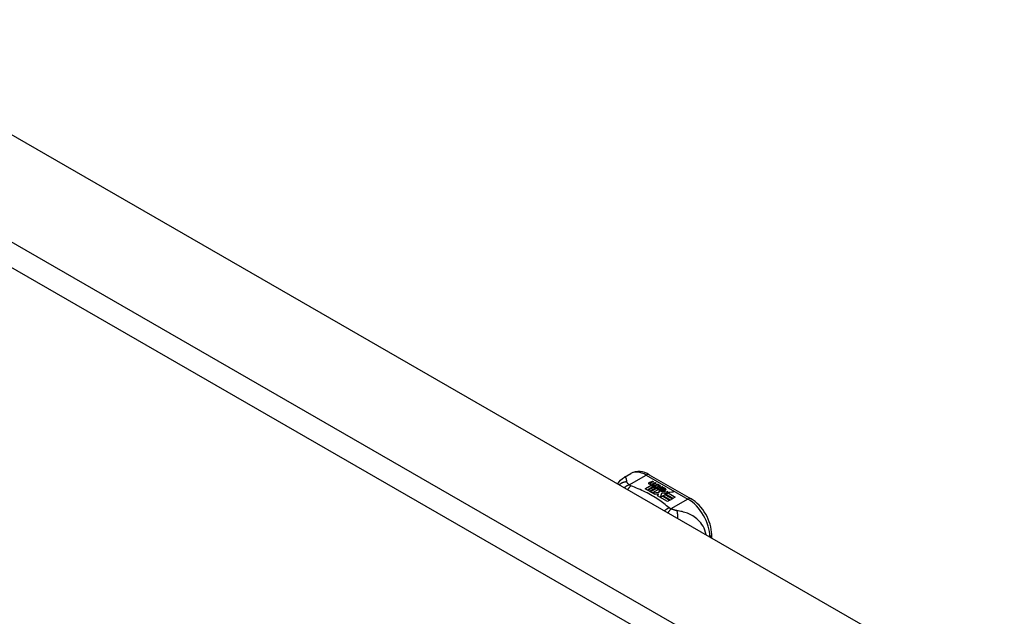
# Model space of a CAD drawing. Header units: inches. Extents: x 581 to 683, y 228 to 312.
# Tile 51 of 104: x 625.5 to 631.74, y 283.29 to 287.08. Entities that reach past the tile are written whole.
import ezdxf

# ---------------------------------------------------------------- set-up
doc = ezdxf.new("R2010")
doc.units = ezdxf.units.IN
doc.header["$MEASUREMENT"] = 0
doc.layers.add('Visible Edges(ANSI)', color=7, linetype='Continuous', lineweight=25)
doc.layers.add('Visible Tangent Edges(ANSI)', color=7, linetype='Continuous', lineweight=25)

msp = doc.modelspace()

# ---------------------------------------------------------------- linework, layer by layer
at = {"layer": 'Visible Edges(ANSI)'}
for p, q in [((581.574, 311.6134), (632.2064, 282.4561)), ((629.334, 284.1768), (629.3741, 284.1999)), ((629.492, 284.1921), (629.7565, 284.0398)), ((629.4933, 284.1436), (629.5126, 284.1511)), ((629.5126, 284.1495), (629.4933, 284.142)), ((629.5189, 284.1475), (629.4997, 284.1398)), ((629.5126, 284.1511), (629.5189, 284.1475)), ((629.5126, 284.1511), (629.5126, 284.1495)), ((629.5172, 284.1469), (629.5126, 284.1495)), ((629.5347, 284.1384), (629.5156, 284.1307)), ((629.516, 284.137), (629.5285, 284.142)), ((629.5285, 284.1404), (629.516, 284.1353)), ((629.5285, 284.142), (629.5347, 284.1384)), ((629.5285, 284.142), (629.5285, 284.1404)), ((629.533, 284.1377), (629.5285, 284.1404)), ((629.4657, 284.1031), (629.5032, 284.1246)), ((629.4797, 284.095), (629.4657, 284.1031)), ((629.5032, 284.123), (629.4671, 284.1022)), ((629.5178, 284.1169), (629.4797, 284.095)), ((629.4817, 284.0939), (629.5198, 284.1158)), ((629.4957, 284.0858), (629.4817, 284.0939)), ((629.5198, 284.1142), (629.4831, 284.093)), ((629.5386, 284.1106), (629.4957, 284.0858)), ((629.4965, 284.1368), (629.4965, 284.1352)), ((629.4976, 284.0847), (629.5441, 284.1114)), ((629.5292, 284.0665), (629.4976, 284.0847)), ((629.5422, 284.1087), (629.4991, 284.0838)), ((629.5032, 284.1246), (629.5032, 284.123)), ((629.5051, 284.1341), (629.5051, 284.1325)), ((629.5051, 284.1325), (629.5051, 284.1308)), ((629.5151, 284.1218), (629.512, 284.1203)), ((629.512, 284.1203), (629.5178, 284.1169)), ((629.512, 284.1203), (629.512, 284.1186)), ((629.5164, 284.1161), (629.512, 284.1186)), ((629.5124, 284.1277), (629.5124, 284.1261)), ((629.5499, 284.0985), (629.5124, 284.0769)), ((629.5124, 284.0769), (629.5527, 284.0802)), ((629.5124, 284.0769), (629.5124, 284.0762)), ((629.5527, 284.0786), (629.5138, 284.0753)), ((629.515, 284.1201), (629.52, 284.1225)), ((629.5204, 284.117), (629.515, 284.1201)), ((629.516, 284.137), (629.516, 284.1353)), ((629.52, 284.1208), (629.5166, 284.1192)), ((629.52, 284.1225), (629.5186, 284.1232)), ((629.5198, 284.1158), (629.5302, 284.1098)), ((629.5198, 284.1158), (629.5198, 284.1142)), ((629.5302, 284.1081), (629.5198, 284.1142)), ((629.52, 284.1225), (629.52, 284.1208)), ((629.5507, 284.1292), (629.5204, 284.117)), ((629.5231, 284.1154), (629.547, 284.116)), ((629.5308, 284.111), (629.5231, 284.1154)), ((629.547, 284.1144), (629.5258, 284.1139)), ((629.5302, 284.1098), (629.5386, 284.1106)), ((629.5302, 284.1098), (629.5302, 284.1081)), ((629.5353, 284.1086), (629.5302, 284.1081)), ((629.5458, 284.1124), (629.5308, 284.111)), ((629.532, 284.1278), (629.5444, 284.1328)), ((629.5444, 284.1312), (629.532, 284.1261)), ((629.5441, 284.1114), (629.5393, 284.1046)), ((629.5393, 284.1046), (629.5499, 284.0985)), ((629.5393, 284.1046), (629.5393, 284.1029)), ((629.5485, 284.0976), (629.5393, 284.1029)), ((629.5418, 284.1047), (629.5467, 284.1118)), ((629.5494, 284.1003), (629.5418, 284.1047)), ((629.5467, 284.1102), (629.5426, 284.1042)), ((629.5444, 284.1328), (629.5507, 284.1292)), ((629.5444, 284.1328), (629.5444, 284.1312)), ((629.549, 284.1285), (629.5444, 284.1312)), ((629.5467, 284.1118), (629.5458, 284.1124)), ((629.5467, 284.1118), (629.5467, 284.1102)), ((629.547, 284.116), (629.5539, 284.1273)), ((629.5539, 284.1257), (629.547, 284.1144)), ((629.547, 284.116), (629.547, 284.1144)), ((629.5555, 284.1113), (629.5494, 284.1003)), ((629.5527, 284.0802), (629.557, 284.0939)), ((629.557, 284.0923), (629.5527, 284.0786)), ((629.5527, 284.0802), (629.5527, 284.0786)), ((629.5539, 284.1273), (629.5616, 284.1229)), ((629.5539, 284.1273), (629.5539, 284.1257)), ((629.5607, 284.1218), (629.5539, 284.1257)), ((629.5802, 284.1122), (629.5555, 284.1113)), ((629.5616, 284.1229), (629.5559, 284.1156)), ((629.5559, 284.1156), (629.557, 284.115)), ((629.5559, 284.1156), (629.5559, 284.114)), ((629.557, 284.1133), (629.5559, 284.114)), ((629.557, 284.115), (629.5726, 284.1166)), ((629.557, 284.115), (629.557, 284.1133)), ((629.5726, 284.1149), (629.557, 284.1133)), ((629.557, 284.0939), (629.557, 284.0923)), ((629.5649, 284.0971), (629.5649, 284.0955)), ((629.5685, 284.1061), (629.5685, 284.1044)), ((629.5685, 284.1061), (629.5857, 284.0961)), ((629.5857, 284.0945), (629.5685, 284.1044)), ((629.5913, 284.0755), (629.5688, 284.0732)), ((629.5808, 284.0941), (629.5695, 284.1006)), ((629.5726, 284.1166), (629.5802, 284.1122)), ((629.5726, 284.1166), (629.5726, 284.1149)), ((629.5776, 284.1121), (629.5726, 284.1149)), ((629.575, 284.088), (629.5728, 284.083)), ((629.5728, 284.083), (629.6084, 284.0864)), ((629.6059, 284.0845), (629.5728, 284.0814)), ((629.5728, 284.083), (629.5728, 284.0814)), ((629.5773, 284.1075), (629.5815, 284.11)), ((629.5815, 284.1083), (629.5792, 284.107)), ((629.5808, 284.0941), (629.5808, 284.0925)), ((629.5815, 284.11), (629.5815, 284.1083)), ((629.5857, 284.0961), (629.5857, 284.0945)), ((629.6085, 284.076), (629.5874, 284.0722)), ((629.5874, 284.0722), (629.5913, 284.0755)), ((629.5891, 284.0994), (629.5891, 284.0977)), ((629.5913, 284.0755), (629.5913, 284.0738)), ((629.5949, 284.0682), (629.6085, 284.076)), ((629.6084, 284.0864), (629.6026, 284.082)), ((629.6026, 284.082), (629.6451, 284.0827)), ((629.6026, 284.082), (629.6026, 284.0804)), ((629.6352, 284.0809), (629.6026, 284.0804)), ((629.6085, 284.076), (629.6085, 284.0744)), ((629.6451, 284.0827), (629.6109, 284.0765)), ((629.6109, 284.0765), (629.6566, 284.0501)), ((629.6109, 284.0765), (629.6109, 284.0748)), ((629.548, 284.0698), (629.5292, 284.0665)), ((629.544, 284.0579), (629.548, 284.0698)), ((629.6071, 284.0216), (629.544, 284.0579)), ((629.548, 284.0682), (629.5445, 284.0577)), ((629.548, 284.0698), (629.548, 284.0682)), ((629.5688, 284.0732), (629.5609, 284.0486)), ((629.5609, 284.0486), (629.5757, 284.0571)), ((629.5609, 284.0486), (629.5609, 284.0482)), ((629.5757, 284.0555), (629.562, 284.0476)), ((629.5757, 284.0571), (629.6222, 284.0303)), ((629.5757, 284.0571), (629.5757, 284.0555)), ((629.6208, 284.0295), (629.5757, 284.0555)), ((629.5777, 284.0583), (629.5928, 284.067)), ((629.6242, 284.0315), (629.5777, 284.0583)), ((629.5928, 284.0653), (629.5791, 284.0575)), ((629.5913, 284.0738), (629.5899, 284.0726)), ((629.5928, 284.067), (629.6393, 284.0402)), ((629.5928, 284.067), (629.5928, 284.0653)), ((629.6379, 284.0394), (629.5928, 284.0653)), ((629.6415, 284.0414), (629.5949, 284.0682)), ((629.6085, 284.0744), (629.5964, 284.0674)), ((629.6222, 284.0303), (629.6071, 284.0216)), ((629.6552, 284.0493), (629.6109, 284.0748)), ((629.6393, 284.0402), (629.6242, 284.0315)), ((629.6566, 284.0501), (629.6415, 284.0414)), ((629.8876, 283.7914), (629.8876, 283.8128))]:
    msp.add_line(p, q, dxfattribs=at)
at = {"layer": 'Visible Edges(ANSI)', "flags": 128}
for points in [[(629.492, 284.1921), (629.478, 284.1994), (629.4636, 284.2052), (629.4488, 284.2095), (629.4337, 284.2119), (629.4184, 284.2124), (629.4031, 284.2106), (629.3882, 284.2065), (629.3741, 284.1999)], [(629.2926, 284.1341), (629.3004, 284.1466), (629.3101, 284.1581), (629.3214, 284.1683), (629.334, 284.1768)], [(629.8876, 283.8128), (629.8869, 283.829), (629.8849, 283.8453), (629.8818, 283.8617), (629.8774, 283.8782), (629.872, 283.8946), (629.8655, 283.9108), (629.8581, 283.9268), (629.8497, 283.9424), (629.8404, 283.9574), (629.8303, 283.9718), (629.8195, 283.9856), (629.808, 283.9985), (629.7959, 284.0104), (629.7833, 284.0214), (629.7701, 284.0312), (629.7565, 284.0398)]]:
    msp.add_lwpolyline(points, dxfattribs=at)
at = {"layer": 'Visible Edges(ANSI)'}
for centre, major_axis, start_param, end_param in [((629.4932, 284.1376), (-0.007, 0), 5.820233, 7.062977), ((629.4932, 284.1359), (-0.007, 0), 5.820233, 6.078955), ((629.5041, 284.1344), (0.0192, 0), 2.164208, 2.67864), ((629.5041, 284.1328), (-0.0192, 0), 5.305801, 5.820233), ((629.5005, 284.1368), (-0.004, 0), 5.90879, 7.175095), ((629.5044, 284.1359), (-0.0082, 0), 5.323118, 5.90879), ((629.4998, 284.1414), (-0.0164, 0), 0.779792, 1.90155), ((629.5005, 284.1352), (-0.004, 0), 0, 0.89191), ((629.5033, 284.1388), (0.0084, 0), 4.033503, 4.932446), ((629.5033, 284.1372), (-0.0084, 0), 0.89191, 1.767313), ((629.5086, 284.1285), (-0.00676, 0), 5.794367, 7.059467), ((629.5086, 284.1269), (-0.00676, 0), 5.794367, 6.071487), ((629.5195, 284.1252), (0.0192, 0), 2.419321, 2.652775), ((629.5195, 284.1235), (-0.0192, 0), 5.560914, 5.794367), ((629.5147, 284.131), (0.016, 0), 3.905964, 4.740051), ((629.5147, 284.1294), (-0.016, 0), 0.764371, 1.402544), ((629.5151, 284.1322), (-0.016, 0), 0.776281, 1.787416), ((629.4978, 284.1514), (0.031, 0), 4.949028, 5.337665), ((629.4978, 284.1498), (-0.031, 0), 1.80809, 2.196072), ((629.5164, 284.1277), (-0.004, 0), 5.908937, 7.173827), ((629.5164, 284.1261), (-0.004, 0), 0, 0.890642), ((629.5203, 284.1268), (-0.0082, 0), 5.323254, 5.908937), ((629.5191, 284.1297), (0.0084, 0), 4.032234, 4.932287), ((629.5191, 284.128), (-0.0084, 0), 0.890642, 1.484281), ((629.5191, 284.128), (-0.0084, 0), 1.514337, 1.790695), ((629.5142, 284.1424), (0.031, 0), 4.932287, 5.323254), ((629.5142, 284.1407), (-0.031, 0), 1.790695, 2.181662), ((629.5672, 284.0978), (-0.0101, 0), 5.913952, 6.982716), ((629.5757, 284.1007), (0.022, 0), 3.701478, 4.680599), ((629.5757, 284.099), (-0.022, 0), 0.559885, 1.507168), ((629.5672, 284.0961), (-0.0101, 0), 5.913952, 6.142632), ((629.5753, 284.096), (-0.0188, 0), 5.081623, 5.913952), ((629.5753, 284.0943), (-0.0188, 0), 5.081623, 5.913952), ((629.5757, 284.1007), (-0.0199, 0), 0.617996, 1.556283), ((629.5713, 284.0971), (-0.00637, 0), 4.999578, 6.390788), ((629.5713, 284.0955), (-0.00637, 0), 0, 0.107602), ((629.5722, 284.0972), (-0.0073, 0), 0.107602, 1.123637), ((629.5722, 284.0955), (-0.0073, 0), 0.107602, 1.123637), ((629.5739, 284.0992), (0.0112, 0), 4.26523, 5.375571), ((629.5739, 284.0975), (0.0112, 0), 4.26523, 5.375571), ((629.5758, 284.1045), (-0.0265, 0), 1.556283, 2.296236), ((629.5694, 284.0966), (0.0205, 0), 0.343453, 1.17916), ((629.5627, 284.0893), (0.0405, 0), 0.638101, 1.087938), ((629.5627, 284.0877), (-0.0405, 0), 3.779694, 4.229531), ((629.5827, 284.0994), (0.0064, 0), 5.210263, 6.626638), ((629.5827, 284.0977), (0.0064, 0), 5.210263, 6.283185), ((629.5847, 284.0987), (0.0132, 0), 5.437829, 6.921287), ((629.5847, 284.0971), (0.0132, 0), 0.108138, 0.638101)]:
    msp.add_ellipse(centre, major_axis=major_axis, ratio=0.575862, start_param=start_param, end_param=end_param, dxfattribs=at)
at = {"layer": 'Visible Tangent Edges(ANSI)'}
for p, q in [((580.9836, 311.2734), (631.6159, 282.1161)), ((631.5459, 281.9949), (580.9136, 311.1521)), ((629.3648, 284.1283), (629.4724, 284.1902)), ((629.4724, 284.1902), (629.7368, 284.0379)), ((629.4869, 284.1394), (629.4869, 284.1377)), ((629.4933, 284.1436), (629.4933, 284.142)), ((629.498, 284.135), (629.498, 284.1334)), ((629.5026, 284.1303), (629.5026, 284.1287)), ((629.5138, 284.1259), (629.5138, 284.1243)), ((629.521, 284.125), (629.521, 284.1233)), ((629.532, 284.1278), (629.532, 284.1261)), ((629.5577, 284.0999), (629.5577, 284.0982)), ((629.565, 284.0967), (629.565, 284.0951)), ((629.5691, 284.0934), (629.5691, 284.0917)), ((629.5952, 284.1032), (629.5952, 284.1016)), ((629.7368, 284.0379), (629.6293, 283.976))]:
    msp.add_line(p, q, dxfattribs=at)
at = {"layer": 'Visible Tangent Edges(ANSI)', "flags": 128}
for points in [[(629.3499, 284.1466), (629.3478, 284.1466), (629.3458, 284.1464), (629.3436, 284.1463), (629.3415, 284.146), (629.3394, 284.1458), (629.3373, 284.1454), (629.3352, 284.145), (629.3331, 284.1445), (629.3309, 284.144), (629.3288, 284.1434), (629.3268, 284.1428), (629.3247, 284.1421), (629.3226, 284.1413), (629.3206, 284.1405), (629.3185, 284.1396), (629.3166, 284.1386), (629.3146, 284.1376), (629.3126, 284.1365), (629.3107, 284.1353), (629.3089, 284.1341), (629.307, 284.1329), (629.3053, 284.1315), (629.3035, 284.1302), (629.3018, 284.1288)], [(629.3499, 284.1466), (629.3496, 284.149), (629.3493, 284.1514), (629.349, 284.1537), (629.3487, 284.156), (629.3484, 284.1581), (629.348, 284.1601), (629.3477, 284.1621), (629.3473, 284.164), (629.3469, 284.1658), (629.3464, 284.1675), (629.3459, 284.1691), (629.3454, 284.1706), (629.3448, 284.172), (629.3441, 284.1732), (629.3434, 284.1744), (629.3427, 284.1754), (629.3418, 284.1762), (629.3409, 284.1769), (629.34, 284.1775), (629.3389, 284.1778), (629.3378, 284.1779), (629.3366, 284.1778), (629.3354, 284.1774), (629.334, 284.1768)], [(629.3648, 284.1283), (629.3637, 284.1292), (629.3626, 284.1301), (629.3615, 284.131), (629.3605, 284.1319), (629.3595, 284.1328), (629.3585, 284.1336), (629.3576, 284.1345), (629.3568, 284.1354), (629.3559, 284.1362), (629.3552, 284.137), (629.3544, 284.1379), (629.3537, 284.1387), (629.3531, 284.1395), (629.3526, 284.1402), (629.3522, 284.1409), (629.3518, 284.1415), (629.3514, 284.1422), (629.3511, 284.1428), (629.3508, 284.1435), (629.3505, 284.1441), (629.3503, 284.1448), (629.3502, 284.1454), (629.35, 284.146), (629.3499, 284.1466)], [(629.3648, 284.1283), (629.3636, 284.1278), (629.3623, 284.1274), (629.361, 284.1269), (629.3597, 284.1264), (629.3584, 284.1258), (629.3572, 284.1253), (629.3559, 284.1247), (629.3546, 284.124), (629.3533, 284.1234), (629.352, 284.1227), (629.3506, 284.122), (629.3493, 284.1212), (629.348, 284.1205), (629.3467, 284.1197), (629.3454, 284.1189), (629.3441, 284.118), (629.3428, 284.1171), (629.3415, 284.1162), (629.3403, 284.1153), (629.339, 284.1143), (629.3377, 284.1134), (629.3364, 284.1124), (629.3352, 284.1113), (629.3339, 284.1103)], [(629.3752, 284.1218), (629.3744, 284.1211), (629.3736, 284.1204), (629.3727, 284.1196), (629.3719, 284.1189), (629.3711, 284.1181), (629.3702, 284.1173), (629.3694, 284.1164), (629.3685, 284.1156), (629.3677, 284.1147), (629.3668, 284.1137), (629.366, 284.1128), (629.3651, 284.1118), (629.3643, 284.1108), (629.3635, 284.1098), (629.3626, 284.1087), (629.3618, 284.1076), (629.3609, 284.1065), (629.3601, 284.1054), (629.3592, 284.1042), (629.3584, 284.103), (629.3576, 284.1018), (629.3568, 284.1006), (629.3559, 284.0993), (629.3551, 284.098)], [(629.3752, 284.1218), (629.3747, 284.122), (629.3742, 284.1222), (629.3737, 284.1224), (629.3732, 284.1226), (629.3727, 284.1229), (629.3723, 284.1231), (629.3718, 284.1233), (629.3713, 284.1236), (629.3709, 284.1238), (629.3704, 284.1241), (629.37, 284.1243), (629.3696, 284.1246), (629.3691, 284.1249), (629.3687, 284.1251), (629.3683, 284.1254), (629.3679, 284.1257), (629.3675, 284.126), (629.3671, 284.1263), (629.3667, 284.1266), (629.3663, 284.1269), (629.3659, 284.1273), (629.3655, 284.1276), (629.3652, 284.1279), (629.3648, 284.1283)], [(629.618, 283.982), (629.6099, 283.9888), (629.6018, 283.9957), (629.5935, 284.0025), (629.585, 284.0092), (629.5762, 284.0158), (629.5673, 284.0223), (629.5581, 284.0287), (629.5488, 284.035), (629.5392, 284.0412), (629.5295, 284.0473), (629.5196, 284.0534), (629.5095, 284.0593), (629.4992, 284.0651), (629.4887, 284.0708), (629.4781, 284.0764), (629.4673, 284.0819), (629.4563, 284.0873), (629.4452, 284.0926), (629.4339, 284.0977), (629.4224, 284.1028), (629.4108, 284.1077), (629.3991, 284.1125), (629.3871, 284.1171), (629.3752, 284.1218)], [(629.618, 283.982), (629.6168, 283.9815), (629.6156, 283.981), (629.6144, 283.9804), (629.6133, 283.9799), (629.6121, 283.9793), (629.6108, 283.9787), (629.6096, 283.9781), (629.6084, 283.9774), (629.6072, 283.9767), (629.606, 283.976), (629.6047, 283.9753), (629.6035, 283.9745), (629.6023, 283.9738), (629.601, 283.973), (629.5998, 283.9721), (629.5985, 283.9713), (629.5973, 283.9704), (629.5961, 283.9695), (629.5948, 283.9685), (629.5936, 283.9676), (629.5924, 283.9666), (629.5912, 283.9656), (629.5899, 283.9646), (629.5887, 283.9635)], [(629.6293, 283.976), (629.6285, 283.9752), (629.6278, 283.9745), (629.627, 283.9737), (629.6263, 283.9729), (629.6255, 283.972), (629.6247, 283.9712), (629.624, 283.9703), (629.6232, 283.9693), (629.6224, 283.9684), (629.6216, 283.9674), (629.6208, 283.9664), (629.62, 283.9654), (629.6192, 283.9643), (629.6184, 283.9632), (629.6176, 283.9621), (629.6168, 283.961), (629.616, 283.9598), (629.6152, 283.9587), (629.6144, 283.9575), (629.6135, 283.9562), (629.6127, 283.955), (629.6119, 283.9537), (629.6111, 283.9524), (629.6103, 283.9511)], [(629.6293, 283.976), (629.6287, 283.9762), (629.6281, 283.9764), (629.6275, 283.9766), (629.627, 283.9768), (629.6264, 283.977), (629.6259, 283.9773), (629.6253, 283.9775), (629.6248, 283.9778), (629.6243, 283.978), (629.6238, 283.9782), (629.6234, 283.9785), (629.6229, 283.9787), (629.6224, 283.979), (629.622, 283.9792), (629.6215, 283.9795), (629.6211, 283.9797), (629.6207, 283.98), (629.6203, 283.9803), (629.6199, 283.9805), (629.6195, 283.9808), (629.6191, 283.9811), (629.6187, 283.9814), (629.6183, 283.9817), (629.618, 283.982)], [(629.666, 283.9646), (629.6646, 283.9648), (629.6633, 283.9651), (629.6619, 283.9653), (629.6606, 283.9656), (629.6592, 283.9659), (629.6578, 283.9662), (629.6564, 283.9665), (629.655, 283.9669), (629.6536, 283.9673), (629.6522, 283.9677), (629.6507, 283.9681), (629.6491, 283.9686), (629.6474, 283.9692), (629.6457, 283.9697), (629.6441, 283.9703), (629.6424, 283.9709), (629.6407, 283.9715), (629.6391, 283.9721), (629.6374, 283.9727), (629.6357, 283.9734), (629.6341, 283.974), (629.6325, 283.9747), (629.6309, 283.9753), (629.6293, 283.976)], [(629.8516, 283.8121), (629.8487, 283.8263), (629.8444, 283.8401), (629.8391, 283.8532), (629.8328, 283.8654), (629.8258, 283.8766), (629.8182, 283.8869), (629.8103, 283.8963), (629.8021, 283.9048), (629.7937, 283.9124), (629.7852, 283.9193), (629.7767, 283.9254), (629.7681, 283.9309), (629.7595, 283.9358), (629.7509, 283.9402), (629.7424, 283.9441), (629.7338, 283.9476), (629.7253, 283.9507), (629.7168, 283.9535), (629.7084, 283.9559), (629.6999, 283.9581), (629.6915, 283.96), (629.683, 283.9617), (629.6745, 283.9633), (629.666, 283.9646)], [(629.666, 283.9646), (629.6664, 283.9631), (629.6668, 283.9616), (629.6672, 283.96), (629.6675, 283.9583), (629.6679, 283.9566), (629.6682, 283.9549), (629.6685, 283.953), (629.6688, 283.9512), (629.6691, 283.9493), (629.6694, 283.9473), (629.6696, 283.9453), (629.6698, 283.9433), (629.67, 283.9412), (629.6702, 283.9391), (629.6704, 283.937), (629.6705, 283.9348), (629.6706, 283.9326), (629.6707, 283.9303), (629.6707, 283.928), (629.6708, 283.9257), (629.6708, 283.9234), (629.6708, 283.9211), (629.6707, 283.9187), (629.6706, 283.9164)]]:
    msp.add_lwpolyline(points, dxfattribs=at)
at = {"layer": 'Visible Tangent Edges(ANSI)'}
for centre, major_axis, ratio, start_param, end_param in [((629.4724, 284.0293), (-0.0982, 0.1706), 0.578093, 5.499721, 6.283185), ((629.4724, 284.158), (0.0196, 0.0341), 0.578093, 0, 0.783464), ((629.7368, 284.0057), (0.0196, 0.0341), 0.578093, 0, 0.783464), ((629.7368, 283.877), (0.0982, -0.1706), 0.578093, 0.795218, 2.358128), ((629.8482, 283.8128), (0.0394, 0), 0.575862, 5.537379, 6.283185)]:
    msp.add_ellipse(centre, major_axis=major_axis, ratio=ratio, start_param=start_param, end_param=end_param, dxfattribs=at)

doc.saveas('drawing.dxf')
